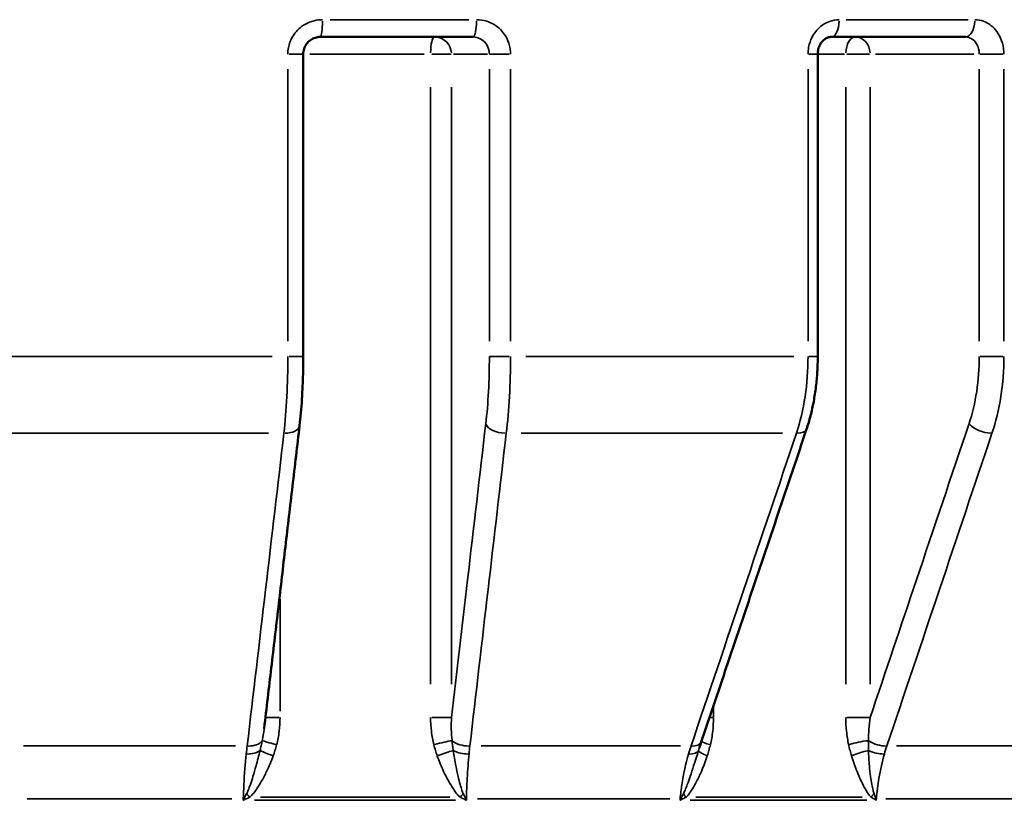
# Model space of a CAD drawing. Header units: millimetres. Extents: x 0 to 896, y -36 to 690.
# Tile 23 of 49: x 346 to 375, y 258 to 281. Entities that reach past the tile are written whole.
import ezdxf

# ---------------------------------------------------------------- set-up
doc = ezdxf.new("R2010")
doc.units = ezdxf.units.MM
doc.layers.add('Visible (ANSI)', color=7, linetype='Continuous', lineweight=50)
doc.layers.add('Visible Narrow (ANSI)', color=7, linetype='Continuous', lineweight=35)

msp = doc.modelspace()

# ---------------------------------------------------------------- linework, layer by layer
at = {"layer": 'Visible (ANSI)'}
for p, q in [((359.508, 280.127), (355.076, 280.127)), ((373.826, 280.127), (369.929, 280.127)), ((354.581, 270.845), (354.581, 279.627)), ((369.533, 270.845), (369.533, 279.627))]:
    msp.add_line(p, q, dxfattribs=at)
msp.add_ellipse((367.567, 257.339), major_axis=(0.062, 3.954), ratio=0.450641, start_param=0.954057, end_param=1.006576, dxfattribs=at)
for points, knots in [([(354.581, 279.627), (354.581, 279.68), (354.589, 279.732), (354.622, 279.832), (354.646, 279.88), (354.707, 279.964), (354.744, 280.002), (354.829, 280.063), (354.875, 280.087), (354.974, 280.119), (355.025, 280.127), (355.076, 280.127), (355.076, 280.127), (355.076, 280.127)], [0, 0, 0, 0, 0.0314351, 0.0314351, 0.0628783, 0.0628783, 0.0943216, 0.0943216, 0.1257648, 0.1257648, 0.1572081, 0.1572081, 0.1572162, 0.1572162, 0.1572162, 0.1572162]), ([(369.533, 279.627), (369.533, 279.676), (369.538, 279.725), (369.561, 279.818), (369.578, 279.862), (369.622, 279.943), (369.648, 279.979), (369.708, 280.042), (369.742, 280.068), (369.812, 280.106), (369.847, 280.118), (369.898, 280.126), (369.914, 280.127), (369.929, 280.127)], [0, 0, 0, 0, 0.02659, 0.02659, 0.0534726, 0.0534726, 0.0813772, 0.0813772, 0.1116257, 0.1116257, 0.1430688, 0.1430688, 0.157216, 0.157216, 0.157216, 0.157216]), ([(354.474, 268.837), (354.488, 268.956), (354.501, 269.08), (354.523, 269.334), (354.533, 269.464), (354.55, 269.731), (354.558, 269.867), (354.569, 270.142), (354.574, 270.282), (354.579, 270.563), (354.581, 270.704), (354.581, 270.845)], [0, 0, 0, 0, 0.0413955, 0.0413955, 0.082791, 0.082791, 0.1241865, 0.1241865, 0.165582, 0.165582, 0.2069775, 0.2069775, 0.2069775, 0.2069775]), ([(369.209, 268.735), (369.251, 268.862), (369.29, 268.993), (369.359, 269.261), (369.389, 269.398), (369.441, 269.678), (369.463, 269.821), (369.498, 270.11), (369.511, 270.256), (369.528, 270.55), (369.533, 270.698), (369.533, 270.845)], [0, 0, 0, 0, 0.0413955, 0.0413955, 0.082791, 0.082791, 0.1241865, 0.1241865, 0.165582, 0.165582, 0.2069775, 0.2069775, 0.2069775, 0.2069775]), ([(353.446, 260.041), (353.514, 260.628), (353.583, 261.214), (353.72, 262.387), (353.788, 262.973), (353.926, 264.146), (353.994, 264.732), (354.131, 265.905), (354.2, 266.491), (354.337, 267.664), (354.405, 268.25), (354.474, 268.837)], [0.0351, 0.0351, 0.0351, 0.0351, 0.247172, 0.247172, 0.459244, 0.459244, 0.671316, 0.671316, 0.883388, 0.883388, 1.095461, 1.095461, 1.095461, 1.095461]), ([(366.149, 259.649), (366.353, 260.254), (366.557, 260.86), (366.965, 262.072), (367.169, 262.677), (367.577, 263.889), (367.781, 264.495), (368.189, 265.706), (368.393, 266.312), (368.801, 267.524), (369.005, 268.129), (369.209, 268.735)], [0, 0, 0, 0, 0.219092, 0.219092, 0.438184, 0.438184, 0.657276, 0.657276, 0.876368, 0.876368, 1.095461, 1.095461, 1.095461, 1.095461])]:
    msp.add_open_spline(points, degree=3, knots=knots, dxfattribs=at)
at = {"layer": 'Visible Narrow (ANSI)'}
for p, q in [((355.364, 280.627), (359.397, 280.627)), ((370.36, 280.627), (373.906, 280.627)), ((354.168, 279.627), (354.579, 279.627)), ((358.097, 279.627), (354.767, 279.627)), ((358.879, 279.627), (358.32, 279.627)), ((358.943, 279.627), (359.935, 279.627)), ((359.998, 279.627), (360.564, 279.627)), ((369.275, 279.627), (369.532, 279.627)), ((370.308, 279.627), (369.574, 279.627)), ((371.035, 279.627), (370.383, 279.627)), ((371.215, 279.627), (374.07, 279.627)), ((374.251, 279.627), (374.908, 279.627)), ((354.132, 279.188), (354.132, 271.285)), ((359.99, 279.188), (359.99, 271.285)), ((360.604, 271.285), (360.604, 279.188)), ((369.25, 279.188), (369.25, 271.285)), ((374.229, 279.188), (374.229, 271.285)), ((374.943, 271.285), (374.943, 279.188)), ((358.28, 278.664), (358.28, 261.321)), ((358.888, 261.321), (358.888, 278.664)), ((370.348, 278.664), (370.348, 261.321)), ((371.056, 261.321), (371.056, 278.664)), ((345.389, 270.845), (353.673, 270.845)), ((354.579, 270.845), (354.168, 270.845)), ((360.564, 270.845), (359.998, 270.845)), ((361.051, 270.845), (368.835, 270.845)), ((369.532, 270.845), (369.275, 270.845)), ((374.908, 270.845), (374.251, 270.845)), ((353.572, 268.616), (345.491, 268.616)), ((368.509, 268.616), (360.916, 268.616)), ((353.906, 260.538), (353.906, 263.798)), ((366.502, 260.374), (366.502, 260.68)), ((353.491, 260.357), (353.877, 260.357)), ((358.32, 260.357), (358.879, 260.357)), ((366.393, 260.357), (366.496, 260.357)), ((370.383, 260.357), (371.035, 260.357)), ((346.452, 259.53), (352.61, 259.53)), ((359.753, 259.53), (365.541, 259.53)), ((371.822, 259.53), (376.54, 259.53)), ((352.507, 257.994), (346.556, 257.994)), ((352.837, 257.992), (352.835, 257.953)), ((353.164, 257.951), (359.002, 257.951)), ((358.838, 258.038), (353.335, 258.038)), ((359.321, 257.953), (359.322, 257.992)), ((365.234, 257.994), (359.642, 257.994)), ((365.534, 257.992), (365.531, 257.953)), ((365.829, 257.951), (370.963, 257.951)), ((370.826, 258.038), (365.986, 258.038)), ((371.234, 257.953), (371.238, 257.992)), ((376.067, 257.994), (371.508, 257.994))]:
    msp.add_line(p, q, dxfattribs=at)
for centre, major_axis, ratio, start_param, end_param in [((355.076, 280.627), (0, -0.5), 0.123913, 0.07854, 1.492257), ((359.508, 280.627), (0, -0.5), 0.222944, 0.07854, 1.492257), ((369.929, 280.627), (0, -0.5), 0.455824, 0.07854, 1.492257), ((373.826, 280.627), (0, -0.5), 0.542911, 0.07854, 1.492257), ((358.396, 279.627), (0, 0.5), 0.231123, 0.07854, 1.492257), ((358.396, 279.627), (0, 0.5), 0.984808, 4.790929, 6.204645), ((370.623, 279.627), (0, 0.5), 0.549944, 0.07854, 1.492257), ((370.623, 279.627), (0, 0.5), 0.866025, 4.790929, 6.204645), ((353.977, 268.895), (0.497, -0.058), 0.549919, 4.931801, 6.21206), ((360.379, 268.895), (-0.497, 0.058), 0.549919, 0.291033, 1.759783), ((368.735, 268.895), (0.474, -0.159), 0.48359, 5.310449, 6.231989), ((374.364, 268.895), (0.474, -0.159), 0.48359, 3.831201, 5.299952), ((352.915, 259.808), (0.497, -0.058), 0.550276, 4.910302, 5.979184), ((353.863, 259.563), (-0.483, 0.128), 0.029099, 0.266598, 1.398515), ((358.494, 259.563), (-0.484, -0.125), 0.060209, 3.745782, 4.877699), ((359.316, 259.808), (0.497, -0.058), 0.550276, 3.864585, 4.933466), ((365.675, 259.808), (0.474, -0.16), 0.483905, 5.301254, 6.231505), ((366.635, 259.563), (-0.486, 0.116), 0.114898, 0.235096, 1.075424), ((370.708, 259.563), (-0.488, -0.109), 0.142256, 4.086831, 5.218749), ((371.304, 259.808), (0.474, -0.16), 0.483905, 4.263239, 5.332121), ((352.886, 259.546), (0.498, -0.05), 0.492784, 4.888837, 5.787634), ((353.763, 259.244), (-0.47, 0.17), 0.03767, 0.438841, 1.412724), ((358.592, 259.244), (-0.471, -0.166), 0.080657, 3.909067, 4.88295), ((359.288, 259.546), (0.498, -0.05), 0.492784, 4.038963, 4.937761), ((365.593, 259.546), (0.48, -0.139), 0.433347, 5.276048, 6.174846), ((366.545, 259.244), (-0.475, 0.155), 0.151453, 0.107351, 1.081233), ((370.792, 259.244), (-0.479, -0.145), 0.189255, 4.243737, 5.217619), ((371.222, 259.546), (0.48, -0.139), 0.433347, 4.426175, 5.324973), ((353.071, 258.038), (-0.33, 0.375), 0.06943, 1.240586, 1.495618), ((359.266, 258.038), (-0.336, -0.371), 0.190919, 4.614417, 4.869448), ((365.919, 258.038), (-0.348, 0.359), 0.321405, 0.999682, 1.254714), ((371.367, 258.038), (-0.365, -0.342), 0.428241, 4.87131, 5.126341), ((352.794, 258.081), (0.5, -0.015), 0.171532, 4.805982, 4.845255), ((352.923, 257.907), (-0.346, 0.361), 0.027589, 4.871312, 4.92619), ((359.407, 257.907), (-0.359, -0.348), 0.272844, 4.747029, 4.801907), ((359.195, 258.081), (0.5, -0.015), 0.171532, 4.933895, 4.973168), ((365.326, 258.081), (0.498, -0.044), 0.150843, 5.15909, 5.198363), ((365.782, 257.907), (-0.354, 0.353), 0.220994, 1.111991, 1.166869), ((371.484, 257.907), (-0.395, -0.306), 0.48519, 5.031973, 5.086851), ((370.955, 258.081), (0.498, -0.044), 0.150843, 5.287004, 5.326276)]:
    msp.add_ellipse(centre, major_axis=major_axis, ratio=ratio, start_param=start_param, end_param=end_param, dxfattribs=at)
for points, knots in [([(355.138, 280.627), (355.101, 280.627), (355.063, 280.625), (354.848, 280.601), (354.676, 280.533), (354.423, 280.344), (354.33, 280.238), (354.21, 280.027), (354.172, 279.927), (354.138, 279.759), (354.132, 279.693), (354.132, 279.627)], [-0.1572162, -0.1572162, -0.1572162, -0.1572162, -0.1460233, -0.1460233, -0.09255, -0.09255, -0.0514166, -0.0514166, -0.0197756, -0.0197756, 0, 0, 0, 0]), ([(360.604, 279.627), (360.604, 279.682), (360.6, 279.737), (360.557, 279.997), (360.459, 280.191), (360.201, 280.451), (360.062, 280.535), (359.817, 280.612), (359.718, 280.627), (359.619, 280.627)], [-0.1572175, -0.1572175, -0.1572175, -0.1572175, -0.1407205, -0.1407205, -0.0781781, -0.0781781, -0.0300685, -0.0300685, 0, 0, 0, 0]), ([(370.157, 280.627), (369.965, 280.627), (369.772, 280.557), (369.516, 280.347), (369.431, 280.241), (369.322, 280.029), (369.288, 279.929), (369.256, 279.76), (369.25, 279.694), (369.25, 279.627)], [-0.157216, -0.157216, -0.157216, -0.157216, -0.0930302, -0.0930302, -0.0516835, -0.0516835, -0.0198783, -0.0198783, 0, 0, 0, 0]), ([(374.943, 279.627), (374.943, 279.682), (374.939, 279.737), (374.902, 279.997), (374.818, 280.191), (374.598, 280.451), (374.478, 280.535), (374.268, 280.612), (374.183, 280.627), (374.098, 280.627)], [-0.1572182, -0.1572182, -0.1572182, -0.1572182, -0.1407205, -0.1407205, -0.0781781, -0.0781781, -0.0300685, -0.0300685, 0, 0, 0, 0]), ([(359.508, 280.127), (359.556, 280.127), (359.605, 280.12), (359.725, 280.081), (359.793, 280.039), (359.919, 279.909), (359.967, 279.812), (359.987, 279.682), (359.99, 279.655), (359.99, 279.627)], [0, 0, 0, 0, 0.0300685, 0.0300685, 0.0781781, 0.0781781, 0.1407205, 0.1407205, 0.1572175, 0.1572175, 0.1572175, 0.1572175]), ([(373.826, 280.127), (373.867, 280.127), (373.908, 280.12), (374.008, 280.081), (374.065, 280.039), (374.17, 279.909), (374.21, 279.812), (374.227, 279.682), (374.229, 279.655), (374.229, 279.627)], [0, 0, 0, 0, 0.0300685, 0.0300685, 0.0781781, 0.0781781, 0.1407205, 0.1407205, 0.1572182, 0.1572182, 0.1572182, 0.1572182]), ([(354.132, 270.845), (354.132, 270.451), (354.122, 270.057), (354.084, 269.303), (354.056, 268.943), (354.019, 268.616)], [-0.2069775, -0.2069775, -0.2069775, -0.2069775, -0.1034888, -0.1034888, 0, 0, 0, 0]), ([(359.99, 270.845), (359.99, 270.5), (359.981, 270.155), (359.946, 269.495), (359.92, 269.181), (359.886, 268.895)], [0, 0, 0, 0, 0.1035449, 0.1035449, 0.2069775, 0.2069775, 0.2069775, 0.2069775]), ([(360.481, 268.616), (360.521, 268.943), (360.552, 269.303), (360.594, 270.057), (360.604, 270.451), (360.604, 270.845)], [-0.2069775, -0.2069775, -0.2069775, -0.2069775, -0.1035449, -0.1035449, 0, 0, 0, 0]), ([(369.25, 270.845), (369.25, 270.451), (369.221, 270.057), (369.108, 269.303), (369.024, 268.943), (368.915, 268.616)], [-0.2069775, -0.2069775, -0.2069775, -0.2069775, -0.1034888, -0.1034888, 0, 0, 0, 0]), ([(374.229, 270.845), (374.229, 270.5), (374.203, 270.156), (374.102, 269.496), (374.027, 269.181), (373.931, 268.895)], [0, 0, 0, 0, 0.1034983, 0.1034983, 0.2069775, 0.2069775, 0.2069775, 0.2069775]), ([(374.597, 268.616), (374.709, 268.943), (374.796, 269.303), (374.913, 270.057), (374.943, 270.451), (374.943, 270.845)], [-0.2069775, -0.2069775, -0.2069775, -0.2069775, -0.1034983, -0.1034983, 0, 0, 0, 0]), ([(359.886, 268.895), (359.709, 267.38), (359.532, 265.866), (359.199, 263.02), (359.044, 261.689), (358.888, 260.357)], [0, 0, 0, 0, 0.54773, 0.54773, 1.029261, 1.029261, 1.029261, 1.029261]), ([(373.931, 268.895), (373.421, 267.38), (372.911, 265.866), (371.953, 263.02), (371.505, 261.689), (371.056, 260.357)], [0, 0, 0, 0, 0.54773, 0.54773, 1.029261, 1.029261, 1.029261, 1.029261]), ([(354.019, 268.616), (353.841, 267.101), (353.664, 265.587), (353.308, 262.558), (353.13, 261.044), (352.952, 259.53)], [-1.095461, -1.095461, -1.095461, -1.095461, -0.54773, -0.54773, 0, 0, 0, 0]), ([(359.423, 259.53), (359.599, 261.044), (359.775, 262.558), (360.128, 265.587), (360.304, 267.101), (360.481, 268.616)], [-1.095461, -1.095461, -1.095461, -1.095461, -0.54773, -0.54773, 0, 0, 0, 0]), ([(368.915, 268.616), (368.405, 267.101), (367.894, 265.587), (366.873, 262.558), (366.362, 261.044), (365.851, 259.53)], [-1.095461, -1.095461, -1.095461, -1.095461, -0.54773, -0.54773, 0, 0, 0, 0]), ([(371.542, 259.53), (372.051, 261.044), (372.561, 262.558), (373.579, 265.587), (374.088, 267.101), (374.597, 268.616)], [-1.095461, -1.095461, -1.095461, -1.095461, -0.54773, -0.54773, 0, 0, 0, 0]), ([(353.807, 259.563), (353.84, 259.693), (353.865, 259.824), (353.898, 260.09), (353.906, 260.224), (353.906, 260.357)], [0, 0, 0, 0, 0.0401426, 0.0401426, 0.08028521, 0.08028521, 0.08028521, 0.08028521]), ([(358.28, 260.357), (358.28, 260.224), (358.288, 260.09), (358.32, 259.824), (358.344, 259.693), (358.377, 259.563)], [-0.08028521, -0.08028521, -0.08028521, -0.08028521, -0.0401426, -0.0401426, 0, 0, 0, 0]), ([(358.905, 259.686), (358.894, 259.795), (358.887, 259.907), (358.881, 260.131), (358.883, 260.244), (358.888, 260.357)], [0, 0, 0, 0, 0.0401426, 0.0401426, 0.08028521, 0.08028521, 0.08028521, 0.08028521]), ([(366.412, 259.563), (366.443, 259.693), (366.465, 259.824), (366.495, 260.09), (366.502, 260.224), (366.502, 260.357)], [0, 0, 0, 0, 0.0401426, 0.0401426, 0.08028521, 0.08028521, 0.08028521, 0.08028521]), ([(370.348, 260.357), (370.348, 260.224), (370.355, 260.09), (370.383, 259.824), (370.404, 259.693), (370.432, 259.563)], [-0.08028521, -0.08028521, -0.08028521, -0.08028521, -0.0401426, -0.0401426, 0, 0, 0, 0]), ([(371.006, 259.686), (371.007, 259.795), (371.012, 259.907), (371.029, 260.131), (371.041, 260.244), (371.056, 260.357)], [0, 0, 0, 0, 0.0401426, 0.0401426, 0.08028521, 0.08028521, 0.08028521, 0.08028521]), ([(353.446, 260.041), (353.445, 260.034), (353.444, 260.027), (353.429, 259.907), (353.411, 259.795), (353.389, 259.686)], [-0.04278642, -0.04278642, -0.04278642, -0.04278642, -0.0401426, -0.0401426, 0, 0, 0, 0]), ([(353.389, 259.686), (353.379, 259.637), (353.369, 259.587), (353.347, 259.49), (353.336, 259.443), (353.325, 259.395)], [-0.03345504, -0.03345504, -0.03345504, -0.03345504, -0.01627289, -0.01627289, 0, 0, 0, 0]), ([(353.708, 259.244), (353.726, 259.295), (353.743, 259.347), (353.776, 259.453), (353.792, 259.508), (353.807, 259.563)], [0, 0, 0, 0, 0.01627289, 0.01627289, 0.03345504, 0.03345504, 0.03345504, 0.03345504]), ([(358.377, 259.563), (358.392, 259.508), (358.407, 259.453), (358.439, 259.347), (358.456, 259.295), (358.474, 259.244)], [-0.03345504, -0.03345504, -0.03345504, -0.03345504, -0.01627289, -0.01627289, 0, 0, 0, 0]), ([(358.94, 259.395), (358.933, 259.443), (358.927, 259.49), (358.915, 259.587), (358.91, 259.637), (358.905, 259.686)], [0, 0, 0, 0, 0.01627289, 0.01627289, 0.03345504, 0.03345504, 0.03345504, 0.03345504]), ([(366.323, 259.244), (366.34, 259.295), (366.355, 259.347), (366.385, 259.453), (366.399, 259.508), (366.412, 259.563)], [0, 0, 0, 0, 0.01627289, 0.01627289, 0.03345504, 0.03345504, 0.03345504, 0.03345504]), ([(370.432, 259.563), (370.444, 259.508), (370.457, 259.453), (370.485, 259.347), (370.5, 259.295), (370.515, 259.244)], [-0.03345504, -0.03345504, -0.03345504, -0.03345504, -0.01627289, -0.01627289, 0, 0, 0, 0]), ([(371.007, 259.395), (371.006, 259.443), (371.005, 259.49), (371.005, 259.587), (371.005, 259.637), (371.006, 259.686)], [0, 0, 0, 0, 0.01627289, 0.01627289, 0.03345504, 0.03345504, 0.03345504, 0.03345504]), ([(352.925, 259.296), (352.895, 259.016), (352.871, 258.716), (352.847, 258.27), (352.841, 258.133), (352.837, 257.994)], [-0.2183471, -0.2183471, -0.2183471, -0.2183471, -0.1091736, -0.1091736, -0.0616704, -0.0616704, -0.0616704, -0.0616704]), ([(353.325, 259.395), (353.29, 259.249), (353.251, 259.1), (353.18, 258.848), (353.15, 258.746), (353.095, 258.567), (353.07, 258.489), (353.024, 258.354), (353.003, 258.296), (352.966, 258.207), (352.951, 258.174), (352.935, 258.143)], [-0.1402877, -0.1402877, -0.1402877, -0.1402877, -0.0905507, -0.0905507, -0.0573913, -0.0573913, -0.031884, -0.031884, -0.0122631, -0.0122631, 0, 0, 0, 0]), ([(359.233, 258.143), (359.219, 258.174), (359.206, 258.207), (359.175, 258.296), (359.157, 258.354), (359.119, 258.489), (359.099, 258.567), (359.057, 258.746), (359.035, 258.848), (358.986, 259.1), (358.961, 259.249), (358.94, 259.395)], [0, 0, 0, 0, 0.0122631, 0.0122631, 0.031884, 0.031884, 0.0573913, 0.0573913, 0.0905507, 0.0905507, 0.1402877, 0.1402877, 0.1402877, 0.1402877]), ([(359.322, 257.994), (359.328, 258.196), (359.336, 258.395), (359.361, 258.834), (359.378, 259.072), (359.399, 259.296)], [-0.1566768, -0.1566768, -0.1566768, -0.1566768, -0.0875919, -0.0875919, 0, 0, 0, 0]), ([(365.777, 259.296), (365.694, 259.016), (365.629, 258.716), (365.563, 258.27), (365.547, 258.133), (365.534, 257.994)], [-0.2183471, -0.2183471, -0.2183471, -0.2183471, -0.1091736, -0.1091736, -0.0616704, -0.0616704, -0.0616704, -0.0616704]), ([(366.069, 259.395), (366.024, 259.249), (365.976, 259.1), (365.893, 258.848), (365.859, 258.746), (365.798, 258.567), (365.77, 258.489), (365.721, 258.354), (365.699, 258.296), (365.662, 258.207), (365.647, 258.174), (365.631, 258.143)], [-0.1402877, -0.1402877, -0.1402877, -0.1402877, -0.0905507, -0.0905507, -0.0573913, -0.0573913, -0.031884, -0.031884, -0.0122631, -0.0122631, 0, 0, 0, 0]), ([(371.169, 258.143), (371.159, 258.174), (371.149, 258.207), (371.126, 258.296), (371.114, 258.354), (371.089, 258.489), (371.077, 258.567), (371.053, 258.746), (371.042, 258.848), (371.02, 259.1), (371.011, 259.249), (371.007, 259.395)], [0, 0, 0, 0, 0.0122631, 0.0122631, 0.031884, 0.031884, 0.0573913, 0.0573913, 0.0905507, 0.0905507, 0.1402877, 0.1402877, 0.1402877, 0.1402877]), ([(371.238, 257.994), (371.255, 258.196), (371.28, 258.395), (371.354, 258.834), (371.407, 259.072), (371.47, 259.296)], [-0.1566768, -0.1566768, -0.1566768, -0.1566768, -0.0875687, -0.0875687, 0, 0, 0, 0]), ([(353.025, 258.038), (353.055, 258.065), (353.083, 258.095), (353.152, 258.175), (353.19, 258.227), (353.275, 258.351), (353.319, 258.423), (353.417, 258.591), (353.468, 258.689), (353.588, 258.936), (353.652, 259.088), (353.708, 259.244)], [0, 0, 0, 0, 0.0122631, 0.0122631, 0.031884, 0.031884, 0.0573913, 0.0573913, 0.0905507, 0.0905507, 0.1402877, 0.1402877, 0.1402877, 0.1402877]), ([(358.474, 259.244), (358.528, 259.088), (358.591, 258.936), (358.708, 258.689), (358.758, 258.591), (358.853, 258.423), (358.897, 258.351), (358.979, 258.227), (359.016, 258.175), (359.083, 258.095), (359.11, 258.065), (359.139, 258.038)], [-0.1402877, -0.1402877, -0.1402877, -0.1402877, -0.0905507, -0.0905507, -0.0573913, -0.0573913, -0.031884, -0.031884, -0.0122631, -0.0122631, 0, 0, 0, 0]), ([(365.706, 258.038), (365.733, 258.065), (365.758, 258.095), (365.821, 258.175), (365.856, 258.227), (365.932, 258.351), (365.972, 258.423), (366.06, 258.591), (366.107, 258.689), (366.215, 258.936), (366.273, 259.088), (366.323, 259.244)], [0, 0, 0, 0, 0.0122631, 0.0122631, 0.031884, 0.031884, 0.0573913, 0.0573913, 0.0905507, 0.0905507, 0.1402877, 0.1402877, 0.1402877, 0.1402877]), ([(370.515, 259.244), (370.561, 259.088), (370.615, 258.936), (370.715, 258.689), (370.758, 258.591), (370.839, 258.423), (370.876, 258.351), (370.946, 258.227), (370.978, 258.175), (371.034, 258.095), (371.057, 258.065), (371.082, 258.038)], [-0.1402877, -0.1402877, -0.1402877, -0.1402877, -0.0905507, -0.0905507, -0.0573913, -0.0573913, -0.031884, -0.031884, -0.0122631, -0.0122631, 0, 0, 0, 0]), ([(352.935, 258.143), (352.923, 258.119), (352.91, 258.094), (352.884, 258.045), (352.871, 258.02), (352.858, 257.994)], [-0.01981211, -0.01981211, -0.01981211, -0.01981211, -0.00990606, -0.00990606, 0, 0, 0, 0]), ([(359.301, 257.994), (359.29, 258.02), (359.279, 258.045), (359.256, 258.094), (359.245, 258.119), (359.233, 258.143)], [0, 0, 0, 0, 0.00990606, 0.00990606, 0.01981211, 0.01981211, 0.01981211, 0.01981211]), ([(365.631, 258.143), (365.618, 258.119), (365.606, 258.094), (365.58, 258.045), (365.567, 258.02), (365.554, 257.994)], [-0.01981211, -0.01981211, -0.01981211, -0.01981211, -0.00990606, -0.00990606, 0, 0, 0, 0]), ([(371.22, 257.994), (371.212, 258.02), (371.204, 258.045), (371.187, 258.094), (371.178, 258.119), (371.169, 258.143)], [0, 0, 0, 0, 0.00990606, 0.00990606, 0.01981211, 0.01981211, 0.01981211, 0.01981211]), ([(352.858, 257.994), (352.854, 257.987), (352.851, 257.98), (352.843, 257.966), (352.839, 257.958), (352.835, 257.951)], [0, 0, 0, 0, 0.003089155, 0.003089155, 0.00617831, 0.00617831, 0.00617831, 0.00617831]), ([(352.835, 257.951), (352.843, 257.955), (352.85, 257.958), (352.865, 257.965), (352.872, 257.969), (352.879, 257.973)], [-0.00617831, -0.00617831, -0.00617831, -0.00617831, -0.003089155, -0.003089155, 0, 0, 0, 0]), ([(352.879, 257.973), (352.903, 257.984), (352.927, 257.995), (352.976, 258.016), (353.001, 258.027), (353.025, 258.038)], [0, 0, 0, 0, 0.00990606, 0.00990606, 0.01981211, 0.01981211, 0.01981211, 0.01981211]), ([(359.139, 258.038), (359.163, 258.027), (359.187, 258.016), (359.234, 257.995), (359.257, 257.984), (359.28, 257.973)], [-0.01981211, -0.01981211, -0.01981211, -0.01981211, -0.00990606, -0.00990606, 0, 0, 0, 0]), ([(359.28, 257.973), (359.286, 257.969), (359.293, 257.965), (359.307, 257.958), (359.314, 257.955), (359.321, 257.951)], [-0.006149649, -0.006149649, -0.006149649, -0.006149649, -0.003060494, -0.003060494, 0.000028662, 0.000028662, 0.000028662, 0.000028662]), ([(359.321, 257.951), (359.318, 257.958), (359.314, 257.966), (359.308, 257.98), (359.304, 257.987), (359.301, 257.994)], [-0.000028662, -0.000028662, -0.000028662, -0.000028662, 0.003060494, 0.003060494, 0.006149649, 0.006149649, 0.006149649, 0.006149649]), ([(365.554, 257.994), (365.55, 257.987), (365.546, 257.98), (365.538, 257.966), (365.535, 257.958), (365.531, 257.951)], [0, 0, 0, 0, 0.003089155, 0.003089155, 0.00617831, 0.00617831, 0.00617831, 0.00617831]), ([(365.531, 257.951), (365.537, 257.955), (365.544, 257.958), (365.558, 257.965), (365.565, 257.969), (365.572, 257.973)], [-0.00617831, -0.00617831, -0.00617831, -0.00617831, -0.003089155, -0.003089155, 0, 0, 0, 0]), ([(365.572, 257.973), (365.593, 257.984), (365.616, 257.995), (365.661, 258.016), (365.684, 258.027), (365.706, 258.038)], [0, 0, 0, 0, 0.00990606, 0.00990606, 0.01981211, 0.01981211, 0.01981211, 0.01981211]), ([(371.082, 258.038), (371.102, 258.027), (371.122, 258.016), (371.162, 257.995), (371.182, 257.984), (371.2, 257.973)], [-0.01981211, -0.01981211, -0.01981211, -0.01981211, -0.00990606, -0.00990606, 0, 0, 0, 0]), ([(371.2, 257.973), (371.206, 257.969), (371.211, 257.965), (371.223, 257.958), (371.228, 257.955), (371.234, 257.951)], [-0.006149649, -0.006149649, -0.006149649, -0.006149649, -0.003060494, -0.003060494, 0.000028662, 0.000028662, 0.000028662, 0.000028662]), ([(371.234, 257.951), (371.232, 257.958), (371.229, 257.966), (371.224, 257.98), (371.222, 257.987), (371.22, 257.994)], [-0.000028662, -0.000028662, -0.000028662, -0.000028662, 0.003060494, 0.003060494, 0.006149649, 0.006149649, 0.006149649, 0.006149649])]:
    msp.add_open_spline(points, degree=3, knots=knots, dxfattribs=at)
for points in [[(352.952, 259.53), (352.942, 259.454), (352.933, 259.376), (352.925, 259.296)], [(359.399, 259.296), (359.407, 259.376), (359.415, 259.454), (359.423, 259.53)], [(365.851, 259.53), (365.825, 259.454), (365.8, 259.376), (365.777, 259.296)], [(366.094, 259.477), (366.086, 259.45), (366.078, 259.422), (366.069, 259.395)], [(371.47, 259.296), (371.493, 259.376), (371.517, 259.454), (371.542, 259.53)]]:
    msp.add_open_spline(points, degree=3, dxfattribs=at)

doc.saveas('drawing.dxf')
